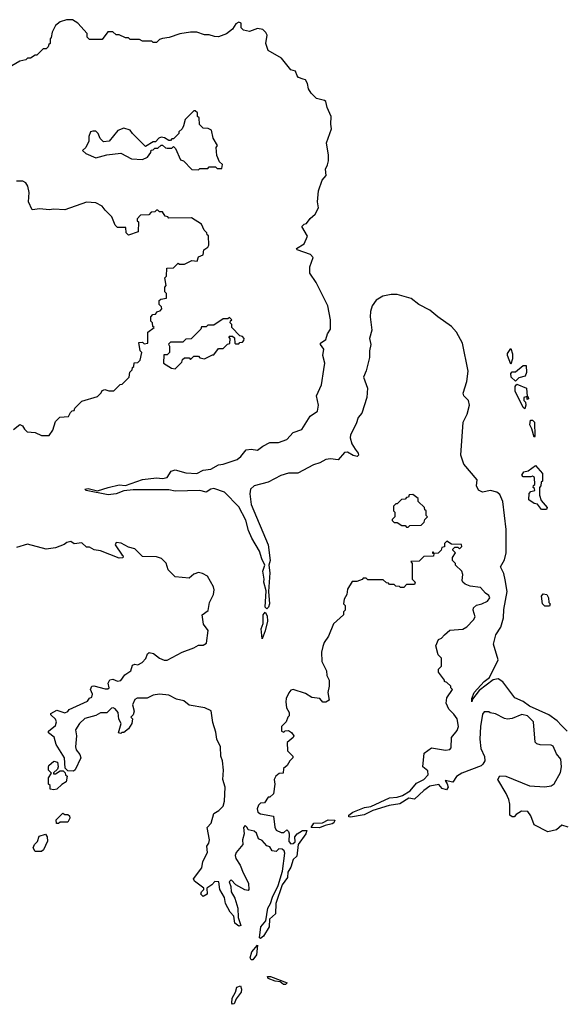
# Model space of a CAD drawing. Extents: x 2380107 to 2585170, y 384273 to 546161.
# Tile 128 of 256: x 2453755 to 2457254, y 505497 to 511838. Entities that reach past the tile are written whole.
import ezdxf

# ---------------------------------------------------------------- set-up
doc = ezdxf.new("R2010")
doc.units = 0

msp = doc.modelspace()

# ---------------------------------------------------------------- linework, layer by layer
at = {"layer": '0CON05XD'}
for points in [[(2455580, 511455), (2455550, 511465), (2455540, 511475), (2455530, 511505), (2455500, 511515), (2455439.3, 511589.3), (2455355, 511640), (2455340, 511685), (2455347, 511737), (2455340, 511755), (2455320, 511775), (2455285, 511780), (2455235, 511762.5), (2455195, 511770), (2455180, 511785), (2455180, 511815), (2455165, 511822.5), (2455145, 511810), (2455125, 511777.5), (2455085, 511747.5), (2455035, 511727.5), (2455008.3, 511728.3), (2454975, 511740), (2454945, 511740), (2454895, 511757.5), (2454855, 511757.5), (2454785, 511747.5), (2454717, 511723), (2454673, 511717), (2454655, 511710), (2454635, 511690), (2454615, 511690), (2454605, 511700), (2454545, 511700), (2454525, 511710), (2454465, 511710), (2454455, 511720), (2454435, 511720), (2454395, 511740), (2454375, 511740), (2454355, 511760), (2454321.7, 511758.3), (2454285, 511710), (2454205, 511710), (2454190, 511725), (2454188.3, 511748.3), (2454130, 511815), (2454095, 511837.5), (2454057, 511837), (2454016.4, 511823.6), (2453985, 511800), (2453963, 511757), (2453957, 511723), (2453950, 511715), (2453950, 511685), (2453941.7, 511678.3), (2453938.3, 511661.7), (2453925, 511650), (2453905, 511650), (2453865, 511610), (2453855, 511610), (2453825, 511590), (2453805, 511590), (2453795, 511580), (2453755, 511570), (2453705, 511540)], [(2457279.4, 507255), (2457242.3, 507292.3), (2457215, 507321.2), (2457161.1, 507361.1), (2457035.7, 507415.7), (2456995, 507446.2), (2456941, 507471), (2456865, 507573.6), (2456835, 507593.1), (2456803.1, 507586.9), (2456712, 507518), (2456668.3, 507461.7), (2456664, 507444), (2456664.5, 507465), (2456680, 507505), (2456744.6, 507575), (2456778.2, 507601.8), (2456833.5, 507715), (2456804.2, 507815.8), (2456819.7, 507875), (2456850.9, 507925), (2456869.2, 507985), (2456871.7, 508038.3), (2456893, 508155), (2456879.5, 508229.5), (2456870.9, 508270.9), (2456849.5, 508315), (2456875, 508360), (2456886.5, 508405), (2456885.2, 508555.2), (2456864.7, 508735), (2456845, 508779.2), (2456825, 508795.6), (2456785, 508805.5), (2456734.4, 508794.4), (2456707.9, 508807.9), (2456694, 508835), (2456700, 508875), (2456614, 508975), (2456593.4, 509033.4), (2456609.2, 509245), (2456633.8, 509296.2), (2456649.4, 509355), (2456644.3, 509385), (2456612.5, 509415), (2456608.3, 509431.7), (2456633, 509507), (2456642.2, 509575), (2456605.4, 509755.4), (2456566.8, 509825), (2456535, 509860.8), (2456445, 509923.2), (2456395, 509967.2), (2456324.3, 510004.3), (2456275, 510042.4), (2456185, 510066.8), (2456145, 510068), (2456092.4, 510057.6), (2456048.6, 510031.4), (2456023.1, 509995), (2456012.1, 509957.9), (2456010.8, 509925), (2456022.3, 509837.7), (2456005.7, 509785), (2456014.4, 509745), (2456005.8, 509705), (2456007.2, 509662.8), (2455984.5, 509575.5), (2455967.5, 509535), (2455992.5, 509465), (2455988.1, 509405), (2455956.8, 509303.2), (2455934.3, 509275), (2455920.6, 509235), (2455883.3, 509165), (2455882.5, 509145), (2455893.3, 509105), (2455915, 509071.4), (2455934.3, 509045), (2455935, 509032.5), (2455927.5, 509025), (2455901.1, 509031.1), (2455865, 509052.9), (2455845, 509050.8), (2455805, 509003.8), (2455755, 509010), (2455725, 509005.7), (2455686.8, 508983.2), (2455645, 508971.4), (2455545, 508917.5), (2455485, 508916.7), (2455435, 508901.1), (2455355, 508859.2), (2455265, 508835.6), (2455240, 508815), (2455235.6, 508785), (2455245.6, 508715), (2455354, 508455), (2455367.1, 508355), (2455358, 508325), (2455365.4, 508275), (2455356.7, 508155), (2455362.5, 508075), (2455356.9, 508055), (2455345, 508043.8), (2455334.5, 508054.5), (2455341.2, 508158.8), (2455325.6, 508215), (2455329.4, 508235), (2455320, 508285), (2455332, 508325), (2455313.1, 508365), (2455299.2, 508415), (2455248.3, 508498.3), (2455227.7, 508547.7), (2455210, 508615), (2455165, 508700), (2455074.1, 508794.1), (2455005, 508819.2), (2454985, 508814.3), (2454955, 508794.2), (2454915, 508806), (2454755, 508801.4), (2454715, 508810), (2454485, 508810.9), (2454425, 508804.4), (2454375, 508783.8), (2454325, 508777.1), (2454182.5, 508805), (2454173.3, 508815), (2454195, 508819.2), (2454255, 508802.5), (2454325, 508824.4), (2454395, 508841.1), (2454435, 508837.1), (2454545, 508876), (2454635, 508886.2), (2454675, 508883.3), (2454705, 508890), (2454730.5, 508929.5), (2454755, 508939.2), (2454825, 508920), (2454895, 508916), (2454935, 508935.6), (2454985, 508942.5), (2455035, 508971.5), (2455065.4, 508974.6), (2455155, 509006.2), (2455178.8, 509025), (2455213.1, 509066.9), (2455245, 509071.4), (2455285, 509064.4), (2455319.2, 509090.8), (2455365, 509114), (2455420, 509115), (2455475, 509133.8), (2455515, 509178.8), (2455571.7, 509198.3), (2455624, 509285), (2455672.5, 509317.5), (2455678.5, 509355), (2455665.5, 509415), (2455696.9, 509485), (2455712, 509585), (2455718.6, 509625), (2455705.7, 509675), (2455712.5, 509715), (2455690, 509745), (2455690, 509755), (2455725, 509778.8), (2455736.2, 509813.8), (2455755.5, 509845), (2455755.5, 509905), (2455738, 509995), (2455662.5, 510145), (2455622.5, 510205), (2455623.3, 510245), (2455643.3, 510305), (2455625.7, 510325.7), (2455540, 510355), (2455537.5, 510365), (2455586.4, 510393.6), (2455606.4, 510443.6), (2455570, 510505), (2455585, 510520), (2455600, 510525), (2455623.6, 510556.4), (2455657.5, 510585), (2455677.5, 510625), (2455672.5, 510665), (2455677.5, 510735), (2455702.5, 510805), (2455727.5, 510835), (2455722.5, 510875), (2455737, 510903), (2455741.7, 510928.3), (2455742.5, 510965), (2455730, 511045), (2455762.5, 511135), (2455757.5, 511165), (2455760, 511215), (2455733, 511273), (2455725, 511310), (2455717, 511317), (2455665, 511330), (2455630, 511365), (2455613, 511393), (2455607, 511427), (2455595, 511450), (2455580, 511455)], [(2454905, 510870), (2454915, 510880), (2454965, 510880), (2454975, 510890), (2455015, 510890), (2455025, 510880), (2455055, 510880), (2455060, 510905), (2455041.7, 510921.7), (2455023, 510963), (2455020, 511015), (2455027.5, 511027.5), (2455000, 511075), (2454990, 511125), (2454967, 511137), (2454935, 511140), (2454911.7, 511161.7), (2454910, 511205), (2454900, 511215), (2454898.3, 511238.3), (2454885, 511250), (2454875, 511250), (2454820, 511195), (2454810, 511155), (2454800, 511135), (2454780, 511115), (2454780, 511105), (2454745, 511070), (2454735, 511070), (2454725, 511060), (2454715, 511060), (2454687, 511077), (2454665, 511080), (2454650, 511075), (2454628.3, 511051.7), (2454615, 511050), (2454565, 511020), (2454480, 511105), (2454466.4, 511126.4), (2454425, 511140), (2454387, 511123), (2454330, 511055), (2454295, 511050), (2454273, 511073), (2454260, 511105), (2454245, 511120), (2454225, 511120), (2454210, 511115), (2454200, 511085), (2454200, 511055), (2454180, 511015), (2454160, 510995), (2454180, 510975), (2454245, 510947.5), (2454315, 510967.5), (2454405, 510977.5), (2454475, 510942.5), (2454545, 510937.5), (2454578.3, 510951.7), (2454598.3, 510981.7), (2454601.7, 510998.3), (2454615, 511000), (2454625, 511010), (2454645, 511010), (2454665, 511030), (2454675, 511030), (2454693, 511013), (2454705, 511010), (2454735, 511010), (2454745, 511020), (2454758.3, 511008.3), (2454790, 510935), (2454808.3, 510928.3), (2454863, 510873), (2454905, 510870)], [(2453715, 509198.8), (2453755, 509230), (2453773, 509223), (2453785, 509200), (2453803, 509183), (2453855, 509180), (2453895, 509160), (2453945, 509160), (2453967.5, 509195), (2453985, 509250), (2454013, 509277), (2454068.3, 509281.7), (2454081.7, 509308.3), (2454091.7, 509318.3), (2454105, 509320), (2454110, 509335), (2454155, 509380), (2454255, 509410), (2454280, 509435), (2454285, 509450), (2454303, 509457), (2454328.3, 509448.3), (2454361.7, 509448.3), (2454401.7, 509488.3), (2454415, 509490), (2454425, 509500), (2454460, 509535), (2454463, 509567), (2454478.3, 509581.7), (2454481.7, 509598.3), (2454490, 509605), (2454491.7, 509628.3), (2454515, 509630), (2454530, 509645), (2454540, 509695), (2454530, 509705), (2454521.7, 509758.3), (2454545, 509760), (2454555, 509750), (2454580, 509755), (2454580, 509825), (2454620, 509855), (2454611.7, 509861.7), (2454610, 509885), (2454600, 509895), (2454600, 509925), (2454611.7, 509938.3), (2454628.3, 509941.7), (2454641.7, 509958.3), (2454658.3, 509961.7), (2454670, 509975), (2454668.3, 509988.3), (2454653, 510003), (2454651.7, 510028.3), (2454662.5, 510037.5), (2454700, 510045), (2454700, 510075), (2454690, 510085), (2454690, 510115), (2454697.5, 510125), (2454690, 510175), (2454700, 510185), (2454701.7, 510238.3), (2454745, 510240), (2454775, 510270), (2454782.5, 510262.5), (2454815, 510262.5), (2454863, 510287), (2454897, 510283), (2454905, 510310), (2454936.7, 510323.3), (2454940, 510355), (2454966.4, 510373.6), (2454972.5, 510385), (2454970, 510445), (2454961.7, 510451.7), (2454960, 510465), (2454941.7, 510481.7), (2454925, 510520), (2454861.7, 510561.7), (2454715, 510560), (2454708.3, 510568.3), (2454691.7, 510571.7), (2454675, 510600), (2454655, 510600), (2454645, 510610), (2454635, 510610), (2454625, 510600), (2454601.7, 510598.3), (2454585, 510580), (2454531.7, 510578.3), (2454510, 510555), (2454511.7, 510541.7), (2454520, 510535), (2454518.3, 510471.7), (2454455, 510450), (2454440, 510465), (2454438.3, 510498.3), (2454385, 510500), (2454370, 510515), (2454348.3, 510568.3), (2454305, 510610), (2454286.4, 510636.4), (2454245, 510657.5), (2454185, 510662.5), (2454045, 510613.3), (2453975, 510617.5), (2453945, 510612.5), (2453885, 510620), (2453835, 510612.5), (2453812.5, 510665), (2453816.7, 510725), (2453807.5, 510765), (2453795, 510787.5), (2453775, 510796.7), (2453735, 510797.5)], [(2454755, 509590), (2454798.3, 509631.7), (2454801.7, 509648.3), (2454815, 509660), (2454845, 509660), (2454855, 509650), (2454875, 509670), (2454905, 509670), (2454915, 509660), (2454945, 509652.5), (2454995, 509680), (2455005, 509680), (2455035, 509720), (2455065, 509720), (2455091.7, 509748.3), (2455108.3, 509751.7), (2455110, 509785), (2455100, 509795), (2455105, 509800), (2455125, 509800), (2455138.3, 509788.3), (2455140, 509755), (2455145, 509750), (2455165, 509750), (2455171.7, 509758.3), (2455188.3, 509761.7), (2455198.3, 509771.7), (2455200, 509785), (2455188.3, 509798.3), (2455171.7, 509801.7), (2455120, 509855), (2455120, 509875), (2455110, 509885), (2455111.7, 509898.3), (2455120, 509905), (2455105, 509920), (2455095, 509910), (2455065, 509910), (2455005, 509870), (2454965, 509870), (2454955, 509860), (2454925, 509860), (2454920, 509845), (2454858.3, 509781.7), (2454825, 509780), (2454805, 509760), (2454725, 509760), (2454711.7, 509748.3), (2454720, 509735), (2454720, 509695), (2454705, 509680), (2454681.7, 509678.3), (2454680, 509625), (2454733, 509593), (2454755, 509590)], [(2456915, 509620), (2456894.4, 509675), (2456895, 509687.5), (2456915, 509720), (2456926.7, 509685), (2456926.4, 509653.6), (2456915, 509620)], [(2456945, 509510), (2456917.5, 509535), (2456915, 509560), (2456925, 509570), (2456945, 509570), (2456995, 509610), (2457015, 509610), (2457016.4, 509566.4), (2457008.3, 509541.7), (2456968.3, 509531.7), (2456945, 509510)], [(2457005, 509332.5), (2456995, 509340), (2456943.3, 509445), (2456943.9, 509476.1), (2456955, 509490), (2457017.5, 509465), (2457020, 509410), (2457028.3, 509408.3), (2457030, 509395), (2457021.7, 509391.7), (2457020, 509410), (2457000, 509405), (2457000, 509385), (2457010, 509375), (2457012.5, 509355), (2457005, 509332.5)], [(2457065, 509150), (2457051.7, 509201.7), (2457038.3, 509228.3), (2457042.5, 509257.5), (2457055, 509257.5), (2457067.5, 509245), (2457070, 509155), (2457065, 509150)], [(2457145, 508682.5), (2457113, 508683), (2457088.3, 508718.3), (2457065, 508722.5), (2457032.5, 508745), (2457033, 508787), (2457045, 508800), (2457070, 508805), (2457068.3, 508818.3), (2457060, 508825), (2457061.7, 508838.3), (2457070, 508845), (2457068.3, 508888.3), (2457055, 508897.5), (2457045, 508892.5), (2456995, 508892.5), (2456987.5, 508905), (2457000, 508925), (2457028.3, 508931.7), (2457075, 508966.7), (2457120, 508915), (2457120, 508865), (2457111.7, 508858.3), (2457110, 508835), (2457100, 508825), (2457100, 508775), (2457111.7, 508741.7), (2457150, 508695), (2457145, 508682.5)], [(2456255, 508570), (2456265, 508580), (2456338.3, 508581.7), (2456358.3, 508601.7), (2456361.7, 508618.3), (2456380, 508635), (2456370, 508645), (2456370, 508675), (2456361.7, 508681.7), (2456360, 508695), (2456320, 508735), (2456320, 508755), (2456285, 508780), (2456261.7, 508778.3), (2456258.3, 508761.7), (2456245, 508760), (2456235, 508750), (2456211.7, 508748.3), (2456185, 508720), (2456175, 508720), (2456160, 508705), (2456160, 508675), (2456170, 508665), (2456170, 508635), (2456151.7, 508618.3), (2456151.7, 508611.7), (2456165, 508600), (2456185, 508600), (2456215, 508580), (2456235, 508580), (2456245, 508570), (2456255, 508570)], [(2455147, 506267), (2455115, 506297.5), (2455103.3, 506285), (2455113.3, 506255), (2455115, 506220), (2455139.5, 506179.5), (2455158.8, 506115), (2455160, 506055), (2455177.5, 506005), (2455165, 506000), (2455139.3, 506019.3), (2455132.5, 506065), (2455109.3, 506089.3), (2455078.8, 506145), (2455072.5, 506185), (2455043.3, 506235), (2455037.5, 506285), (2455011.7, 506288.3), (2454992.5, 506265), (2454960, 506245), (2454962.5, 506205), (2454935, 506190), (2454920, 506205), (2454925, 506220), (2454940, 506235), (2454940, 506245), (2454880.7, 506290.7), (2454873.3, 506305), (2454926.7, 506375), (2454934, 506416), (2454963.3, 506475), (2454960, 506515), (2454973.3, 506535), (2454976.2, 506555), (2454962.5, 506635), (2454987, 506663), (2455004.2, 506725.8), (2455036.1, 506743.9), (2455065, 506772.5), (2455072.5, 506805), (2455076.7, 506895), (2455062.5, 506945), (2455066.7, 507005), (2455060, 507065), (2455050, 507095), (2455046.7, 507155), (2455023.3, 507205), (2455018.3, 507248.3), (2454997.5, 507312.5), (2454987, 507387), (2454946.4, 507406.4), (2454845, 507423.3), (2454810.7, 507450.7), (2454765, 507462.5), (2454715, 507487.5), (2454655, 507493.3), (2454615, 507486.7), (2454575, 507467.5), (2454511.2, 507468.8), (2454495, 507460), (2454481.2, 507425), (2454492.5, 507385), (2454485, 507360), (2454470, 507345), (2454480, 507335), (2454477.5, 507305), (2454455, 507270), (2454425, 507247.5), (2454412.5, 507247.5), (2454405, 507240), (2454390, 507245), (2454407.5, 507305), (2454393.6, 507333.6), (2454388, 507375), (2454369.5, 507399.5), (2454356.4, 507406.4), (2454345, 507403.3), (2454315, 507373.3), (2454275, 507373.8), (2454244, 507356), (2454175, 507336.7), (2454140, 507305), (2454113.8, 507265), (2454121.4, 507225), (2454113.8, 507155), (2454117.5, 507135), (2454142.5, 507105), (2454147.5, 507085), (2454113, 507007), (2454101.7, 506998.3), (2454065, 507000), (2454048.3, 507018.3), (2454042.5, 507085), (2453989.3, 507169.3), (2453976.1, 507216.1), (2453940, 507245), (2453940, 507255), (2453985, 507292.5), (2453992.5, 507315), (2453985, 507332.5), (2453955, 507360), (2453955, 507370), (2453995, 507390), (2454046.1, 507373.9), (2454065, 507382.5), (2454072.5, 507395), (2454190.7, 507449.3), (2454205, 507467.5), (2454220, 507475), (2454223.3, 507495), (2454210, 507525), (2454220, 507545), (2454233, 507547), (2454305, 507527.5), (2454321.7, 507528.3), (2454330, 507535), (2454323.8, 507565), (2454335, 507586.2), (2454355, 507591.2), (2454385, 507577.5), (2454405, 507582.5), (2454430.7, 507619.3), (2454470, 507645), (2454480, 507680), (2454495, 507686.7), (2454515, 507682.5), (2454543, 507697), (2454566.1, 507723.9), (2454577, 507753), (2454588.3, 507761.7), (2454616.1, 507756.1), (2454655, 507726.7), (2454685, 507712.5), (2454705, 507712.5), (2454800, 507765), (2454875, 507792.5), (2454905, 507810), (2454935, 507810), (2454957, 507823), (2454967.5, 507905), (2454938, 507945), (2454930, 508005), (2454967, 508033), (2454977.5, 508085), (2455002.5, 508135), (2455006.7, 508165), (2455002.5, 508185), (2454963, 508253), (2454931.7, 508271.7), (2454905, 508277.5), (2454875, 508267.5), (2454845, 508240), (2454755, 508250), (2454710, 508295), (2454697, 508337), (2454667, 508367), (2454635, 508377.5), (2454545, 508380), (2454495, 508430), (2454455, 508440), (2454407, 508467), (2454375, 508470), (2454370, 508455), (2454415, 508390), (2454420, 508385), (2454418.3, 508371.7), (2454395, 508370), (2454275, 508416.7), (2454235, 508422.5), (2454205, 508440), (2454185, 508440), (2454155, 508467.5), (2454105, 508462.5), (2454085, 508477.5), (2454058.3, 508471.7), (2454041.7, 508458.3), (2453985, 508436.7), (2453925, 508427.5), (2453805, 508460), (2453735, 508437.5)], [(2457285, 506637.5), (2457245, 506650), (2457208.8, 506621.2), (2457155, 506607.5), (2457065, 506652.5), (2457045, 506710), (2457025, 506737.5), (2456985, 506740), (2456950.7, 506719.3), (2456936.4, 506703.6), (2456925, 506703.3), (2456910, 506715), (2456910, 506785), (2456903.3, 506815), (2456886.7, 506855), (2456833.3, 506945), (2456845, 506967.5), (2456883.6, 506966.4), (2457035, 506904.2), (2457135, 506896.7), (2457175, 506903.8), (2457195, 506917.5), (2457235, 506990), (2457241.4, 507025), (2457238, 507075), (2457209.3, 507109.3), (2457188.3, 507158.3), (2457175, 507166), (2457105, 507166.7), (2457083.9, 507173.9), (2457072.5, 507185), (2457062.5, 507315), (2457023.6, 507353.6), (2456987, 507363), (2456925, 507337.5), (2456895, 507333.3), (2456875, 507337.5), (2456817, 507367), (2456783, 507373), (2456775, 507380), (2456745, 507380), (2456733.3, 507365), (2456720, 507285), (2456716.7, 507205), (2456723.6, 507143.6), (2456747, 507093), (2456747.5, 507065), (2456736.4, 507043.6), (2456725, 507033.3), (2456600, 506985), (2456567, 506963), (2456541.7, 506928.3), (2456492.5, 506937.5), (2456507, 506917), (2456512.5, 506895), (2456501.7, 506878.3), (2456475, 506887.5), (2456451.7, 506911.7), (2456395, 506901.2), (2456355, 506873.8), (2456295, 506817.5), (2456260, 506825), (2456201.5, 506788.5), (2456132.9, 506777.1), (2456027.5, 506745), (2455972.7, 506717.3), (2455885, 506702), (2455872.5, 506705), (2455873.3, 506715), (2455900, 506735), (2455975, 506764.5), (2456015, 506770.8), (2456134.6, 506825.4), (2456185, 506831.5), (2456217.7, 506842.3), (2456268.1, 506871.9), (2456309.8, 506920.2), (2456356.6, 506943.4), (2456384.2, 506975), (2456380.7, 507000.7), (2456350, 507025), (2456357.5, 507115), (2456405, 507147.5), (2456495, 507133.3), (2456522.5, 507137.5), (2456531.7, 507148.3), (2456533.3, 507215), (2456570.7, 507259.3), (2456580, 507285), (2456570, 507335), (2456550, 507365), (2456516.4, 507396.4), (2456500, 507435), (2456505, 507470), (2456540, 507525), (2456530, 507535), (2456530, 507545), (2456505, 507570), (2456490, 507575), (2456490, 507585), (2456450, 507635), (2456450, 507655), (2456470, 507675), (2456470, 507725), (2456448.3, 507748.3), (2456432.5, 507805), (2456450, 507845), (2456470, 507855), (2456490, 507875), (2456523, 507907), (2456606.4, 507913.6), (2456633, 507927), (2456676.4, 507973.6), (2456687, 507993), (2456672.5, 508035), (2456675, 508050), (2456695, 508066.7), (2456730, 508075), (2456766.1, 508093.9), (2456780, 508115), (2456775, 508130), (2456753.6, 508143.6), (2456720.7, 508180.7), (2456655, 508190), (2456621.7, 508201.7), (2456607.5, 508215), (2456602.5, 508225), (2456606.7, 508265), (2456600, 508285), (2456560, 508325), (2456560, 508335), (2456540, 508355), (2456540, 508375), (2456560, 508405), (2456541.7, 508421.7), (2456541.7, 508428.3), (2456555, 508440), (2456575, 508440), (2456585, 508430), (2456600, 508445), (2456598.3, 508458.3), (2456535, 508460), (2456505, 508480), (2456490, 508465), (2456488.3, 508441.7), (2456471.7, 508438.3), (2456468.3, 508421.7), (2456448.3, 508401.7), (2456420, 508400), (2456418.3, 508408.3), (2456411.7, 508408.3), (2456411.7, 508401.7), (2456420, 508400), (2456418.3, 508381.7), (2456355, 508380), (2456325, 508350), (2456271.7, 508348.3), (2456280, 508335), (2456280, 508235), (2456300, 508215), (2456295, 508200), (2456245, 508200), (2456228.3, 508181.7), (2456205, 508180), (2456198.3, 508188.3), (2456175, 508190), (2456165, 508200), (2456135, 508200), (2456128.3, 508208.3), (2456115, 508210), (2456095, 508230), (2455995, 508230), (2455985, 508240), (2455965, 508240), (2455958.3, 508231.7), (2455925, 508220), (2455895, 508220), (2455865, 508170), (2455860, 508135), (2455843.3, 508105), (2455840, 508075), (2455850, 508065), (2455850, 508035), (2455840, 508025), (2455840, 508005), (2455775, 507947.5), (2455743.3, 507866.7), (2455715, 507827.5), (2455705, 507800), (2455696.7, 507765), (2455700, 507705), (2455730, 507645), (2455732.5, 507615), (2455747.5, 507585), (2455747.5, 507545), (2455737.5, 507505), (2455746.7, 507455), (2455725, 507443.3), (2455705, 507442.5), (2455687.5, 507465), (2455635, 507472.5), (2455595, 507498.8), (2455515, 507523.8), (2455499.3, 507520.7), (2455486.4, 507503.6), (2455470, 507465), (2455468.8, 507445), (2455472.5, 507405), (2455490, 507375), (2455490, 507355), (2455480, 507345), (2455470, 507315), (2455440, 507285), (2455440, 507255), (2455455, 507250), (2455463, 507257), (2455485, 507260), (2455505, 507246.7), (2455520, 507225), (2455515.9, 507214.1), (2455476.4, 507183.6), (2455478.3, 507128.3), (2455512.5, 507095), (2455512.5, 507085), (2455492.5, 507065), (2455476.4, 507033.6), (2455452.5, 507015), (2455450, 506985), (2455425, 506982.5), (2455402.5, 506965), (2455392.5, 506945), (2455396.7, 506915), (2455388.3, 506851.7), (2455365, 506830), (2455355, 506830), (2455330, 506795), (2455305, 506792.5), (2455291.7, 506778.3), (2455283.6, 506756.4), (2455287.5, 506735), (2455305, 506722.5), (2455388.3, 506708.3), (2455397, 506637), (2455405, 506617.5), (2455437, 506603), (2455455, 506602.5), (2455475, 506620), (2455485, 506610), (2455490, 506595), (2455486.7, 506545), (2455500.5, 506530.5), (2455515, 506532), (2455527.3, 506542.7), (2455526.2, 506575), (2455541.2, 506595), (2455575, 506615.7), (2455602.5, 506615), (2455596, 506595), (2455548, 506525), (2455538.8, 506451.2), (2455515, 506428.8), (2455500.6, 506379.4), (2455481.7, 506348.3), (2455477.6, 506312.4), (2455443.8, 506265), (2455404.2, 506145), (2455401.2, 506078.8), (2455363.3, 506045), (2455360, 505995), (2455323.8, 505935), (2455305, 505920), (2455297.5, 505925), (2455307.5, 505995), (2455340, 506035), (2455351.2, 506115), (2455370, 506145), (2455382.3, 506187.7), (2455418.6, 506261.4), (2455446, 506355), (2455460.7, 506470.7), (2455457.5, 506485), (2455445, 506496.7), (2455423, 506497), (2455405, 506480), (2455380, 506485), (2455365, 506510), (2455345, 506517.5), (2455315, 506552.5), (2455292.3, 506562.3), (2455278.3, 506598.3), (2455265, 506612.5), (2455225, 506620), (2455220, 506635), (2455205, 506647.5), (2455194.3, 506635), (2455198.8, 506595), (2455189.2, 506555), (2455190, 506525), (2455149.2, 506475), (2455141.2, 506455), (2455146.7, 506435), (2455173.6, 506393.6), (2455192.3, 506342.3), (2455220, 506295), (2455227.5, 506275), (2455230, 506235), (2455225, 506230), (2455203, 506233), (2455147, 506267)], [(2457165, 508060), (2457135, 508060), (2457120, 508075), (2457112.5, 508125), (2457125, 508140), (2457147.5, 508135), (2457157.5, 508115), (2457160, 508085), (2457170, 508075), (2457165, 508060)], [(2455315, 507850), (2455309.4, 507915), (2455321.3, 507948.7), (2455322.5, 508005), (2455335, 508021.2), (2455347.9, 507997.9), (2455349.4, 507965), (2455335, 507902.5), (2455315, 507850)], [(2453975, 506877.5), (2453951.7, 506881.7), (2453950, 506905), (2453940, 506915), (2453940, 506955), (2453960, 506985), (2453940, 507005), (2453940, 507025), (2453942.5, 507035), (2453975, 507062.5), (2453997.5, 507055), (2454002.5, 507025), (2453998.3, 507011.7), (2453971.7, 506988.3), (2453971.7, 506981.7), (2453985, 506980), (2454015, 507000), (2454035, 507000), (2454048.3, 506988.3), (2454050, 506975), (2454060, 506965), (2454055, 506930), (2454027, 506913), (2453995, 506882.5), (2453975, 506877.5)], [(2454005, 506660), (2453991.7, 506661.7), (2453990, 506685), (2454032.5, 506727.5), (2454045, 506720), (2454065, 506720), (2454075, 506710), (2454077.5, 506695), (2454065, 506670), (2454015, 506670), (2454005, 506660)], [(2455685, 506634.2), (2455630, 506635), (2455647.1, 506662.9), (2455704.2, 506665.8), (2455740, 506685), (2455782.5, 506682.5), (2455776.7, 506665), (2455765, 506658), (2455720.8, 506649.2), (2455685, 506634.2)], [(2453895, 506480), (2453855, 506481.2), (2453841.2, 506505), (2453850, 506525), (2453868.8, 506545), (2453880.7, 506579.3), (2453921.7, 506591.7), (2453932.5, 506575), (2453933, 506547), (2453908.3, 506491.7), (2453895, 506480)], [(2455255, 505782.5), (2455245, 505782.5), (2455238.8, 505795), (2455248, 505835), (2455285, 505877.5), (2455280, 505815), (2455255, 505782.5)], [(2455465, 505623.8), (2455452.5, 505625), (2455431.7, 505641.7), (2455400, 505645), (2455355, 505663.8), (2455350, 505675), (2455370, 505675), (2455475.9, 505635.9), (2455465, 505623.8)], [(2455125, 505496.7), (2455120.8, 505505), (2455123, 505537), (2455144, 505575), (2455153.1, 505606.9), (2455175, 505616), (2455182.9, 505595), (2455180, 505575), (2455149.1, 505530.9), (2455135, 505498.8), (2455125, 505496.7)]]:
    msp.add_lwpolyline(points, dxfattribs=at)

doc.saveas('drawing.dxf')
